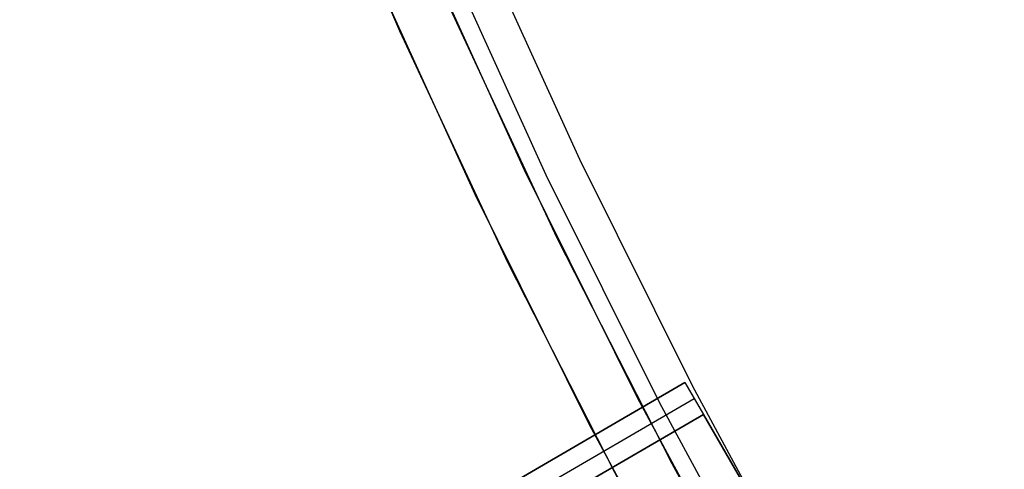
# Model space of a CAD drawing. Header units: millimetres. Extents: x -232 to 233, y -198 to 267.
# Tile 24 of 80: x -193 to -166, y -93 to -81. Entities that reach past the tile are written whole.
import ezdxf

# ---------------------------------------------------------------- set-up
doc = ezdxf.new("R2010")
doc.units = ezdxf.units.MM
doc.layers.add('Volume$Volume', color=7, linetype='Continuous', true_color=0x000000)

msp = doc.modelspace()

# ---------------------------------------------------------------- linework, layer by layer
at = {"layer": 'Volume$Volume'}
for p, q in [((-185.35, -75.135, 345.55), (-182.639, -81.505, 345.55)), ((-180.596, -78.744, 325.05), (-177.754, -84.982, 325.05)), ((-180.596, -78.744, 339.05), (-177.754, -84.982, 339.05)), ((-180.596, -78.744, 332.55), (-177.754, -84.982, 332.55)), ((-180.596, -78.744, 125.05), (-177.754, -84.982, 125.05)), ((-180.596, -78.744, 139.05), (-177.754, -84.982, 139.05)), ((-180.596, -78.744, 132.55), (-177.754, -84.982, 132.55)), ((-180.596, -78.744, 525.05), (-177.754, -84.982, 525.05)), ((-180.596, -78.744, 539.05), (-177.754, -84.982, 539.05)), ((-180.596, -78.744, 532.55), (-177.754, -84.982, 532.55)), ((-179.25, -85.275, 123.05), (-182.103, -78.998, 123.05)), ((-179.25, -85.275, 568.05), (-182.103, -78.998, 568.05)), ((-178.656, -85.413, 340.05), (-181.513, -79.142, 340.05)), ((-178.656, -85.413, 325.05), (-181.513, -79.142, 325.05)), ((-178.656, -85.413, 332.55), (-181.513, -79.142, 332.55)), ((-178.656, -85.413, 140.05), (-181.513, -79.142, 140.05)), ((-178.656, -85.413, 125.05), (-181.513, -79.142, 125.05)), ((-178.656, -85.413, 132.55), (-181.513, -79.142, 132.55)), ((-178.656, -85.413, 540.05), (-181.513, -79.142, 540.05)), ((-178.656, -85.413, 525.05), (-181.513, -79.142, 525.05)), ((-178.656, -85.413, 532.55), (-181.513, -79.142, 532.55)), ((-183.474, -79.608, 123.05), (-180.598, -85.932, 123.05)), ((-183.474, -79.608, 568.05), (-180.598, -85.932, 568.05)), ((-178.36, -87.12, 345.55), (-181.269, -80.894, 345.55)), ((-182.639, -81.505, 345.55), (-179.708, -87.778, 345.55)), ((-177.754, -84.982, 325.05), (-174.697, -91.119, 325.05)), ((-177.754, -84.982, 339.05), (-174.697, -91.119, 339.05)), ((-177.754, -84.982, 332.55), (-174.697, -91.119, 332.55)), ((-177.754, -84.982, 125.05), (-174.697, -91.119, 125.05)), ((-177.754, -84.982, 139.05), (-174.697, -91.119, 139.05)), ((-177.754, -84.982, 132.55), (-174.697, -91.119, 132.55)), ((-177.754, -84.982, 525.05), (-174.697, -91.119, 525.05)), ((-177.754, -84.982, 539.05), (-174.697, -91.119, 539.05)), ((-177.754, -84.982, 532.55), (-174.697, -91.119, 532.55)), ((-176.18, -91.449, 123.05), (-179.25, -85.275, 123.05)), ((-176.18, -91.449, 568.05), (-179.25, -85.275, 568.05)), ((-175.584, -91.58, 340.05), (-178.656, -85.413, 340.05)), ((-175.584, -91.58, 325.05), (-178.656, -85.413, 325.05)), ((-175.584, -91.58, 332.55), (-178.656, -85.413, 332.55)), ((-175.584, -91.58, 140.05), (-178.656, -85.413, 140.05)), ((-175.584, -91.58, 125.05), (-178.656, -85.413, 125.05)), ((-175.584, -91.58, 132.55), (-178.656, -85.413, 132.55)), ((-175.584, -91.58, 540.05), (-178.656, -85.413, 540.05)), ((-175.584, -91.58, 525.05), (-178.656, -85.413, 525.05)), ((-175.584, -91.58, 532.55), (-178.656, -85.413, 532.55)), ((-180.598, -85.932, 123.05), (-177.504, -92.153, 123.05)), ((-180.598, -85.932, 568.05), (-177.504, -92.153, 568.05)), ((-175.238, -93.241, 345.55), (-178.36, -87.12, 345.55)), ((-179.708, -87.778, 345.55), (-176.562, -93.945, 345.55)), ((-199.084, -105.087, 37.424), (-174.895, -91.036, 71.687)), ((-199.084, -105.087, 37.424), (-174.895, -91.036, 71.687)), ((-174.895, -91.036, 80.55), (-194.162, -102.228, 80.55)), ((-174.895, -91.036, 80.55), (-194.162, -102.228, 80.55)), ((-174.895, -91.036, 80.55), (-174.393, -91.9, 80.55)), ((-174.895, -91.036, 79.55), (-174.895, -91.036, 80.55)), ((-174.895, -91.036, 71.687), (-174.895, -91.036, 79.55)), ((-174.895, -91.036, 79.55), (-174.393, -91.9, 79.55)), ((-174.895, -91.036, 71.687), (-174.393, -91.9, 71.687)), ((-174.895, -91.036, 75.619), (-174.393, -91.9, 75.619)), ((-174.895, -91.036, 80.05), (-174.393, -91.9, 80.05)), ((-174.895, -91.036, 80.55), (-174.393, -91.9, 80.55)), ((-174.895, -91.036, 79.55), (-174.895, -91.036, 80.55)), ((-174.895, -91.036, 71.687), (-174.895, -91.036, 79.55)), ((-174.895, -91.036, 79.55), (-174.393, -91.9, 79.55)), ((-174.895, -91.036, 71.687), (-174.393, -91.9, 71.687)), ((-174.895, -91.036, 75.619), (-174.393, -91.9, 75.619)), ((-174.895, -91.036, 80.05), (-174.393, -91.9, 80.05)), ((-174.697, -91.119, 325.05), (-171.429, -97.145, 325.05)), ((-174.697, -91.119, 339.05), (-171.429, -97.145, 339.05)), ((-174.697, -91.119, 332.55), (-171.429, -97.145, 332.55)), ((-174.697, -91.119, 125.05), (-171.429, -97.145, 125.05)), ((-174.697, -91.119, 139.05), (-171.429, -97.145, 139.05)), ((-174.697, -91.119, 132.55), (-171.429, -97.145, 132.55)), ((-174.697, -91.119, 525.05), (-171.429, -97.145, 525.05)), ((-174.697, -91.119, 539.05), (-171.429, -97.145, 539.05)), ((-174.697, -91.119, 532.55), (-171.429, -97.145, 532.55)), ((-198.832, -105.519, 37.424), (-174.644, -91.468, 71.687)), ((-198.832, -105.519, 37.424), (-174.644, -91.468, 71.687)), ((-172.897, -97.513, 123.05), (-176.18, -91.449, 123.05)), ((-172.897, -97.513, 568.05), (-176.18, -91.449, 568.05)), ((-172.299, -97.637, 340.05), (-175.584, -91.58, 340.05)), ((-172.299, -97.637, 325.05), (-175.584, -91.58, 325.05)), ((-172.299, -97.637, 332.55), (-175.584, -91.58, 332.55)), ((-172.299, -97.637, 140.05), (-175.584, -91.58, 140.05)), ((-172.299, -97.637, 125.05), (-175.584, -91.58, 125.05)), ((-172.299, -97.637, 132.55), (-175.584, -91.58, 132.55)), ((-172.299, -97.637, 540.05), (-175.584, -91.58, 540.05)), ((-172.299, -97.637, 525.05), (-175.584, -91.58, 525.05)), ((-172.299, -97.637, 532.55), (-175.584, -91.58, 532.55)), ((-174.644, -91.468, 71.687), (-174.644, -91.468, 79.55)), ((-174.644, -91.468, 79.55), (-174.644, -91.468, 80.55)), ((-174.644, -91.468, 71.687), (-174.644, -91.468, 79.55)), ((-174.644, -91.468, 79.55), (-174.644, -91.468, 80.55)), ((-198.581, -105.951, 37.424), (-174.393, -91.9, 71.687)), ((-198.581, -105.951, 37.424), (-174.393, -91.9, 71.687)), ((-174.393, -91.9, 79.55), (-193.66, -103.093, 79.55)), ((-174.393, -91.9, 79.55), (-193.66, -103.093, 79.55)), ((-174.393, -91.9, 79.55), (-166.224, -105.963, 79.55)), ((-174.393, -91.9, 71.687), (-174.393, -91.9, 79.55)), ((-166.224, -105.963, 80.55), (-174.393, -91.9, 80.55)), ((-174.393, -91.9, 80.55), (-174.393, -91.9, 79.55)), ((-166.224, -105.963, 80.05), (-174.393, -91.9, 80.05)), ((-174.393, -91.9, 79.55), (-166.224, -105.963, 79.55)), ((-174.393, -91.9, 71.687), (-174.393, -91.9, 79.55)), ((-166.224, -105.963, 80.55), (-174.393, -91.9, 80.55)), ((-174.393, -91.9, 80.55), (-174.393, -91.9, 79.55)), ((-166.224, -105.963, 80.05), (-174.393, -91.9, 80.05)), ((-177.504, -92.153, 123.05), (-174.196, -98.263, 123.05)), ((-177.504, -92.153, 568.05), (-174.196, -98.263, 568.05)), ((-171.906, -99.25, 345.55), (-175.238, -93.241, 345.55))]:
    msp.add_line(p, q, dxfattribs=at)

doc.saveas('drawing.dxf')
